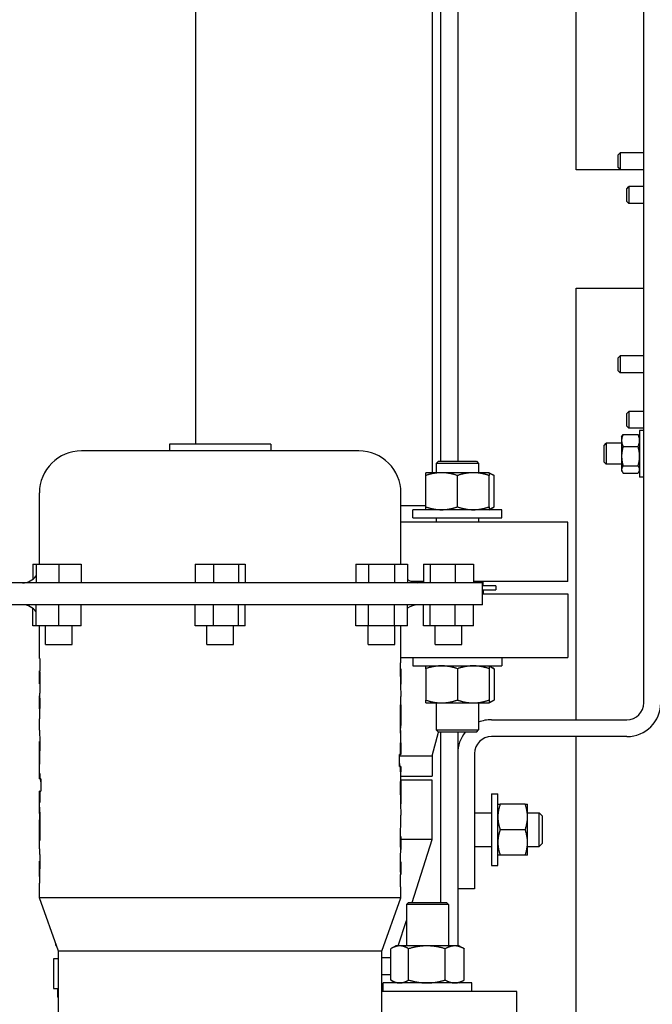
# Model space of a CAD drawing. Header units: inches. Extents: x 5 to 1128, y -85 to 748.
# Tile 116 of 256: x 226 to 235, y 200 to 214. Entities that reach past the tile are written whole.
import ezdxf

# ---------------------------------------------------------------- set-up
doc = ezdxf.new("R2010")
doc.units = ezdxf.units.IN
doc.header["$LTSCALE"] = 32
doc.header["$MEASUREMENT"] = 0
doc.layers.add('Visible (ANSI)', color=7, linetype='Continuous', lineweight=30)

msp = doc.modelspace()

# ---------------------------------------------------------------- linework, layer by layer
at = {"layer": 'Visible (ANSI)'}
for p, q in [((232.30726, 207.73806), (232.30726, 253.79617)), ((232.55726, 253.79617), (232.55726, 207.73806)), ((235.30726, 204.17117), (235.30726, 230.17117)), ((234.30726, 212.04617), (234.30726, 229.73816)), ((228.68276, 215.04617), (228.68276, 207.99161)), ((232.18276, 215.04617), (232.18276, 207.57006)), ((234.92726, 212.2655), (234.957, 212.29617)), ((234.92726, 212.07684), (234.92726, 212.2655)), ((234.957, 212.29617), (234.957, 212.04617)), ((235.30726, 212.29617), (234.957, 212.29617)), ((234.957, 212.04617), (234.30726, 212.04617)), ((234.92726, 212.07684), (234.957, 212.04617)), ((235.30726, 212.04617), (234.957, 212.04617)), ((235.05726, 211.7655), (235.087, 211.79617)), ((235.05726, 211.57684), (235.05726, 211.7655)), ((235.087, 211.79617), (235.087, 211.54617)), ((235.30726, 211.79617), (235.087, 211.79617)), ((235.05726, 211.57684), (235.087, 211.54617)), ((235.30726, 211.54617), (235.087, 211.54617)), ((234.30726, 210.29617), (235.30726, 210.29617)), ((234.30726, 203.92117), (234.30726, 210.29617)), ((234.92726, 209.2655), (234.957, 209.29617)), ((234.92726, 209.07684), (234.92726, 209.2655)), ((234.957, 209.29617), (234.957, 209.04617)), ((235.30726, 209.29617), (234.957, 209.29617)), ((234.92726, 209.07684), (234.957, 209.04617)), ((235.30726, 209.04617), (234.957, 209.04617)), ((235.05726, 208.4455), (235.087, 208.47617)), ((235.087, 208.47617), (235.087, 208.22617)), ((235.30726, 208.47617), (235.087, 208.47617)), ((235.05726, 208.25684), (235.05726, 208.4455)), ((235.05726, 208.25684), (235.087, 208.22617)), ((235.30726, 208.22617), (235.087, 208.22617)), ((235.24476, 208.19363), (235.24476, 207.50613)), ((235.30726, 208.19363), (235.24476, 208.19363)), ((234.97876, 208.09988), (234.98967, 208.11877)), ((234.97876, 208.09988), (234.97876, 208.04582)), ((234.97876, 208.04582), (234.97876, 207.81338)), ((235.00109, 208.13546), (235.22243, 208.13546)), ((235.24476, 208.09988), (235.23386, 208.11877)), ((231.09926, 207.89161), (226.99926, 207.89161)), ((229.79926, 207.99161), (228.29926, 207.99161)), ((228.29926, 207.99161), (228.29926, 207.89161)), ((229.79926, 207.99161), (229.79926, 207.89161)), ((234.71976, 207.97205), (234.7528, 208.00613)), ((234.71976, 207.72771), (234.71976, 207.97205)), ((234.7528, 208.00613), (234.7528, 207.69363)), ((234.97876, 208.00613), (234.7528, 208.00613)), ((235.00109, 207.95618), (235.22243, 207.95618)), ((232.27238, 207.73806), (232.24108, 207.70676)), ((232.27238, 207.73806), (232.83478, 207.73806)), ((232.83478, 207.73806), (232.86608, 207.70676)), ((234.71976, 207.72771), (234.7528, 207.69363)), ((234.97876, 207.81338), (234.97876, 207.61745)), ((232.86608, 207.70676), (232.24108, 207.70676)), ((232.24108, 207.70676), (232.24108, 207.57006)), ((232.86608, 207.70676), (232.86608, 207.57006)), ((234.97876, 207.69363), (234.7528, 207.69363)), ((234.97876, 207.61745), (234.97876, 207.59988)), ((234.97876, 207.59988), (234.98967, 207.58099)), ((235.00109, 207.67059), (235.22243, 207.67059)), ((235.24476, 207.59988), (235.23386, 207.58099)), ((232.31921, 207.57006), (232.08483, 207.57006)), ((232.08483, 207.06493), (232.08483, 207.52819)), ((232.78796, 207.57006), (232.31921, 207.57006)), ((232.55358, 207.06493), (232.55358, 207.52819)), ((233.02233, 207.57006), (232.78796, 207.57006)), ((233.02233, 207.57006), (233.09485, 207.52819)), ((233.02233, 207.06493), (233.02233, 207.52819)), ((233.09485, 207.06493), (233.09485, 207.52819)), ((235.00109, 207.5643), (235.22243, 207.5643)), ((235.30726, 207.50613), (235.24476, 207.50613)), ((226.37926, 206.21861), (226.37926, 207.27161)), ((231.71926, 206.21861), (231.71926, 207.27161)), ((232.08483, 207.08017), (231.71926, 207.08017)), ((233.20983, 207.02306), (231.89733, 207.02306)), ((231.89733, 206.90106), (231.89733, 207.02306)), ((233.02233, 207.02306), (233.09485, 207.06493)), ((233.20983, 206.90106), (233.20983, 207.02306)), ((231.89733, 206.90106), (233.20983, 206.90106)), ((232.24108, 206.90106), (232.24108, 206.84017)), ((232.86608, 206.90106), (232.86608, 206.84017)), ((234.18276, 206.84017), (231.71926, 206.84017)), ((234.18276, 205.96017), (234.18276, 206.84017)), ((226.2809, 206.21861), (226.33226, 206.21861)), ((226.2809, 206.21861), (226.2809, 205.99385)), ((226.33226, 206.21861), (226.66426, 206.21861)), ((226.33226, 206.21861), (226.33226, 205.94261)), ((226.66426, 206.21861), (226.99626, 206.21861)), ((226.66426, 206.21861), (226.66426, 205.94261)), ((226.99626, 206.21861), (226.99626, 205.94261)), ((228.67897, 206.21861), (228.95004, 206.21861)), ((228.67897, 206.21861), (228.67897, 205.94261)), ((228.95004, 206.21861), (229.32034, 206.21861)), ((228.95004, 206.21861), (228.95004, 205.94261)), ((229.32034, 206.21861), (229.41956, 206.21861)), ((229.32034, 206.21861), (229.32034, 205.94261)), ((229.41956, 206.21861), (229.41956, 205.94261)), ((231.0509, 206.21861), (231.0509, 205.94261)), ((231.0509, 206.21861), (231.24258, 206.21861)), ((231.24258, 206.21861), (231.24258, 205.94261)), ((231.24258, 206.21861), (231.62594, 206.21861)), ((231.62594, 206.21861), (231.62594, 205.94261)), ((231.62594, 206.21861), (231.81762, 206.21861)), ((231.81762, 206.21861), (231.81762, 205.94261)), ((232.05186, 206.21861), (232.15109, 206.21861)), ((232.05186, 206.21861), (232.05186, 205.94261)), ((232.15109, 206.21861), (232.52138, 206.21861)), ((232.15109, 206.21861), (232.15109, 205.94261)), ((232.52138, 206.21861), (232.79246, 206.21861)), ((232.52138, 206.21861), (232.52138, 205.94261)), ((232.79246, 206.21861), (232.79246, 205.94261)), ((232.92276, 205.94261), (225.17576, 205.94261)), ((232.05186, 205.96017), (231.87723, 205.96017)), ((234.18276, 205.96017), (232.79246, 205.96017)), ((232.86608, 205.96017), (232.86608, 205.94261)), ((232.92276, 205.61761), (232.92276, 205.94261)), ((233.11976, 205.90056), (232.92276, 205.90056)), ((232.92276, 205.83806), (233.11976, 205.83806)), ((232.93226, 205.83806), (232.93226, 205.77806)), ((232.93276, 205.90056), (232.93276, 205.96017)), ((233.11976, 205.90056), (233.11976, 205.83806)), ((232.92276, 205.77806), (234.18226, 205.77806)), ((234.18226, 205.77806), (234.18226, 204.83806)), ((232.92276, 205.61761), (225.17576, 205.61761)), ((226.2809, 205.30961), (226.2809, 205.56637)), ((226.33226, 205.30961), (226.33226, 205.61761)), ((226.66426, 205.30961), (226.66426, 205.61761)), ((226.99626, 205.30961), (226.99626, 205.61761)), ((228.67897, 205.30961), (228.67897, 205.61761)), ((228.95004, 205.30961), (228.95004, 205.61761)), ((229.32034, 205.30961), (229.32034, 205.61761)), ((229.41956, 205.30961), (229.41956, 205.61761)), ((231.0509, 205.30961), (231.0509, 205.61761)), ((231.24258, 205.30961), (231.24258, 205.61761)), ((231.62594, 205.30961), (231.62594, 205.61761)), ((231.81762, 205.30961), (231.81762, 205.61761)), ((232.05186, 205.30961), (232.05186, 205.61761)), ((232.15109, 205.30961), (232.15109, 205.61761)), ((232.52138, 205.30961), (232.52138, 205.61761)), ((232.79246, 205.30961), (232.79246, 205.61761)), ((226.33226, 205.30961), (226.2809, 205.30961)), ((226.66426, 205.30961), (226.33226, 205.30961)), ((226.37926, 204.82317), (226.37926, 205.30961)), ((226.46726, 205.03361), (226.46726, 205.30961)), ((226.99626, 205.30961), (226.66426, 205.30961)), ((226.86126, 205.03361), (226.86126, 205.30961)), ((228.95004, 205.30961), (228.67897, 205.30961)), ((228.85226, 205.03361), (228.85226, 205.30961)), ((229.32034, 205.30961), (228.95004, 205.30961)), ((229.24626, 205.03361), (229.24626, 205.30961)), ((229.41956, 205.30961), (229.32034, 205.30961)), ((231.24258, 205.30961), (231.0509, 205.30961)), ((231.23726, 205.03361), (231.23726, 205.30961)), ((231.62594, 205.30961), (231.24258, 205.30961)), ((231.81762, 205.30961), (231.62594, 205.30961)), ((231.63126, 205.03361), (231.63126, 205.30961)), ((231.71926, 204.85017), (231.71926, 205.30961)), ((232.15109, 205.30961), (232.05186, 205.30961)), ((232.52138, 205.30961), (232.15109, 205.30961)), ((232.22516, 205.03361), (232.22516, 205.30961)), ((232.79246, 205.30961), (232.52138, 205.30961)), ((232.61916, 205.03361), (232.61916, 205.30961)), ((226.46726, 205.03361), (226.86126, 205.03361)), ((228.85226, 205.03361), (229.24626, 205.03361)), ((231.23726, 205.03361), (231.63126, 205.03361)), ((232.22516, 205.03361), (232.61916, 205.03361)), ((226.38569, 204.82317), (226.37926, 204.82317)), ((226.38569, 204.82317), (226.38569, 204.64279)), ((231.719, 204.83806), (234.18226, 204.83806)), ((231.89733, 204.83806), (231.89733, 204.71606)), ((233.20983, 204.83806), (233.20983, 204.71606)), ((231.71257, 204.67127), (231.71753, 204.67127)), ((231.89733, 204.71606), (233.20983, 204.71606)), ((232.08483, 204.67419), (232.08483, 204.21093)), ((232.55358, 204.67419), (232.55358, 204.21093)), ((233.02233, 204.71606), (233.09485, 204.67419)), ((233.02233, 204.67419), (233.02233, 204.21093)), ((233.09485, 204.67419), (233.09485, 204.21093)), ((226.37926, 204.64279), (226.37941, 204.64279)), ((226.37926, 204.45751), (226.37926, 204.64279)), ((226.38226, 204.64279), (226.37941, 204.64279)), ((226.38583, 204.54533), (226.37998, 204.54533)), ((226.38226, 204.64279), (226.38569, 204.64279)), ((231.71145, 204.55735), (231.71804, 204.55735)), ((231.712, 204.63923), (231.71892, 204.63923)), ((231.71926, 204.45533), (231.71926, 204.65958)), ((226.38706, 204.46612), (226.3794, 204.46612)), ((226.38706, 204.45292), (226.38082, 204.45292)), ((231.71199, 204.47725), (231.71888, 204.47725)), ((231.71259, 204.44342), (231.71753, 204.44342)), ((226.37926, 204.27254), (226.37941, 204.27254)), ((226.37926, 204.08679), (226.37926, 204.27254)), ((226.38213, 204.27254), (226.37941, 204.27254)), ((231.71926, 203.85889), (231.71926, 204.26453)), ((226.38705, 204.09527), (226.3794, 204.09527)), ((226.38564, 204.17508), (226.37998, 204.17508)), ((231.71381, 204.12464), (231.71916, 204.12464)), ((231.71916, 204.13963), (231.71419, 204.13963)), ((231.71916, 204.13963), (231.71916, 204.12464)), ((232.08483, 204.16906), (232.31921, 204.16906)), ((232.24108, 204.16906), (232.24108, 203.76936)), ((232.31921, 204.16906), (232.78796, 204.16906)), ((232.78796, 204.16906), (233.02233, 204.16906)), ((232.86608, 204.16906), (232.86608, 203.76936)), ((233.02233, 204.16906), (233.09485, 204.21093)), ((226.38707, 204.08266), (226.38082, 204.08266)), ((226.37926, 203.76628), (226.37926, 203.90243)), ((231.71145, 203.93566), (231.71804, 203.93566)), ((231.71206, 203.83583), (231.71901, 203.83583)), ((233.05726, 203.92117), (235.05726, 203.92117)), ((231.71284, 203.7934), (231.71474, 203.7934)), ((232.18226, 203.38695), (232.273, 203.73806)), ((232.24108, 203.76936), (232.86608, 203.76936)), ((232.27238, 203.73806), (232.24108, 203.76936)), ((232.83478, 203.73806), (232.27238, 203.73806)), ((232.30726, 201.22245), (232.30726, 203.73806)), ((232.55726, 203.73806), (232.55726, 200.57925)), ((232.83478, 203.73806), (232.86608, 203.76936)), ((235.05726, 203.67117), (233.05726, 203.67117)), ((234.30726, 198.98434), (234.30726, 203.67117)), ((226.37926, 203.37277), (226.37926, 203.59577)), ((226.38546, 203.59908), (226.37937, 203.59908)), ((231.71284, 203.40861), (231.71284, 203.5795)), ((231.71855, 203.5795), (231.71284, 203.5795)), ((231.71855, 203.5795), (231.71855, 203.40861)), ((231.71926, 203.40861), (231.71926, 203.64644)), ((226.38635, 203.37064), (226.37937, 203.37064)), ((226.38704, 203.47878), (226.38048, 203.47878)), ((226.38234, 203.25248), (226.38234, 203.37064)), ((231.69668, 203.22823), (231.69668, 203.40861)), ((231.71284, 203.40861), (231.69668, 203.40861)), ((231.69668, 203.38695), (232.18226, 203.38695)), ((231.71284, 203.40861), (231.71855, 203.40861)), ((231.71926, 203.40861), (231.71855, 203.40861)), ((232.18226, 203.38695), (232.18226, 203.08806)), ((232.80726, 203.42117), (232.80726, 201.42117)), ((231.69668, 203.22823), (231.71284, 203.22823)), ((231.71284, 203.15229), (231.71284, 203.22823)), ((231.71284, 203.22823), (231.71855, 203.22823)), ((231.71855, 203.22823), (231.71926, 203.22823)), ((231.71855, 203.22823), (231.71855, 203.15229)), ((231.71926, 203.08095), (231.71926, 203.22823)), ((226.37926, 203.04785), (226.37926, 203.19514)), ((226.37998, 203.04785), (226.37998, 203.1238)), ((226.38569, 203.1238), (226.37998, 203.1238)), ((226.38569, 203.1238), (226.38569, 203.04785)), ((231.71284, 203.15229), (231.71855, 203.15229)), ((231.71926, 203.08806), (232.18226, 203.08806)), ((226.37998, 203.04785), (226.37926, 203.04785)), ((226.38569, 203.04785), (226.37998, 203.04785)), ((226.40184, 203.04785), (226.38569, 203.04785)), ((226.40184, 203.04785), (226.40184, 202.86748)), ((231.71619, 203.02361), (231.71619, 202.90545)), ((232.18226, 203.02556), (231.71629, 203.02556)), ((232.18226, 202.15056), (232.18226, 203.02556)), ((226.37926, 202.86748), (226.37998, 202.86748)), ((226.37926, 202.62965), (226.37926, 202.86748)), ((226.37998, 202.69659), (226.37998, 202.86748)), ((226.38569, 202.86748), (226.37998, 202.86748)), ((226.38569, 202.86748), (226.40184, 202.86748)), ((226.38569, 202.86748), (226.38569, 202.69659)), ((231.71148, 202.79731), (231.71804, 202.79731)), ((231.71218, 202.90545), (231.71916, 202.90545)), ((231.71926, 202.68032), (231.71926, 202.90332)), ((233.05726, 202.82742), (233.05726, 201.76492)), ((233.05726, 202.82742), (233.15106, 202.82742)), ((233.15106, 201.76492), (233.15106, 202.82742)), ((226.37998, 202.69659), (226.38569, 202.69659)), ((231.71306, 202.67701), (231.71916, 202.67701)), ((233.55557, 202.67117), (233.18456, 202.67117)), ((233.58906, 202.48367), (233.58906, 202.67117)), ((231.71926, 202.37366), (231.71926, 202.50981)), ((232.80726, 202.54617), (233.05726, 202.54617)), ((233.58906, 202.54617), (233.76149, 202.54617)), ((233.76149, 202.04617), (233.76149, 202.54617)), ((233.80726, 202.49898), (233.76149, 202.54617)), ((233.80726, 202.49898), (233.80726, 202.09336)), ((226.37926, 202.01156), (226.37926, 202.4172)), ((226.38646, 202.44026), (226.37951, 202.44026)), ((226.38569, 202.48268), (226.38378, 202.48268)), ((233.58906, 202.10867), (233.58906, 202.48367)), ((226.38707, 202.34043), (226.38048, 202.34043)), ((233.55557, 202.29617), (233.18456, 202.29617)), ((226.37937, 202.13646), (226.37937, 202.15144)), ((226.38472, 202.15144), (226.37937, 202.15144)), ((226.37937, 202.13646), (226.38434, 202.13646)), ((231.71146, 202.19342), (231.71771, 202.19342)), ((231.71147, 202.18082), (231.71913, 202.18082)), ((231.71289, 202.10101), (231.71855, 202.10101)), ((231.71926, 202.00355), (231.71926, 202.1893)), ((232.18226, 202.15056), (231.71926, 202.15056)), ((231.88527, 201.22245), (232.18226, 202.15056)), ((233.58906, 201.92117), (233.58906, 202.10867)), ((233.80726, 202.09336), (233.76149, 202.04617)), ((231.7164, 202.00355), (231.71912, 202.00355)), ((231.71926, 202.00355), (231.71912, 202.00355)), ((232.80726, 202.04617), (233.05726, 202.04617)), ((233.55557, 201.92117), (233.18456, 201.92117)), ((233.58906, 202.04617), (233.76149, 202.04617)), ((226.37926, 201.61651), (226.37926, 201.82076)), ((226.38653, 201.79884), (226.37964, 201.79884)), ((226.38594, 201.83266), (226.381, 201.83266)), ((231.71146, 201.82317), (231.71771, 201.82317)), ((231.71147, 201.80997), (231.71913, 201.80997)), ((231.71926, 201.6333), (231.71926, 201.81858)), ((233.05726, 201.76492), (233.15106, 201.76492)), ((226.38652, 201.63686), (226.3796, 201.63686)), ((226.38708, 201.71874), (226.38048, 201.71874)), ((231.71269, 201.73076), (231.71855, 201.73076)), ((231.71284, 201.45292), (231.71284, 201.6333)), ((231.71627, 201.6333), (231.71284, 201.6333)), ((231.71627, 201.6333), (231.71912, 201.6333)), ((231.71926, 201.6333), (231.71912, 201.6333)), ((226.38596, 201.60482), (226.381, 201.60482)), ((226.37926, 201.28961), (226.37926, 201.42592)), ((231.71284, 201.45292), (231.71926, 201.45292)), ((231.71926, 201.28961), (231.71926, 201.45292)), ((232.80726, 201.42117), (232.55726, 201.42117)), ((231.71926, 201.28961), (226.37926, 201.28961)), ((226.66176, 200.49961), (226.37926, 201.28961)), ((231.43676, 200.49961), (231.71926, 201.28961)), ((231.83044, 201.22245), (231.79914, 201.19115)), ((232.42414, 201.19115), (231.79914, 201.19115)), ((231.79914, 201.19115), (231.79914, 200.57925)), ((231.83044, 201.22245), (232.39284, 201.22245)), ((232.39284, 201.22245), (232.42414, 201.19115)), ((232.42414, 201.19115), (232.42414, 200.57925)), ((231.67944, 200.57925), (231.79914, 200.9533)), ((226.62117, 200.58351), (226.62117, 200.61312)), ((226.62117, 200.58351), (226.63176, 200.58351)), ((231.43676, 200.49961), (226.66176, 200.49961)), ((226.66176, 199.60561), (226.66176, 200.49961)), ((231.43676, 199.60561), (231.43676, 200.49961)), ((231.57045, 200.07412), (231.57045, 200.53738)), ((231.64289, 200.57925), (231.57554, 200.54036)), ((231.70178, 200.57925), (231.64289, 200.57925)), ((232.1037, 200.57925), (231.70178, 200.57925)), ((231.83311, 200.07412), (231.83311, 200.53738)), ((232.51356, 200.57925), (232.1037, 200.57925)), ((232.3743, 200.07412), (232.3743, 200.53738)), ((232.58039, 200.57925), (232.51356, 200.57925)), ((232.58039, 200.57925), (232.64774, 200.54036)), ((232.65283, 200.07412), (232.65283, 200.53738)), ((226.66176, 200.38667), (226.58492, 200.38667)), ((226.58492, 200.38667), (226.58492, 199.94965)), ((231.57045, 200.40056), (231.43676, 200.40056)), ((231.57045, 200.15306), (231.43676, 200.15306)), ((232.76789, 200.03225), (231.45539, 200.03225)), ((231.45539, 199.91025), (231.45539, 200.03225)), ((231.64289, 200.03225), (231.57554, 200.07113)), ((232.58039, 200.03225), (232.64774, 200.07113)), ((232.76789, 199.91025), (232.76789, 200.03225)), ((226.58492, 199.94965), (226.66176, 199.94965)), ((226.64813, 199.94965), (226.64813, 199.82367)), ((233.43226, 199.90306), (231.43676, 199.90306)), ((231.45539, 199.91025), (232.76789, 199.91025)), ((231.79914, 199.91025), (231.79914, 199.90306)), ((232.42414, 199.91025), (232.42414, 199.90306)), ((232.55726, 199.91025), (232.55726, 199.90306)), ((233.43226, 199.21306), (233.43226, 199.90306)), ((226.66176, 199.82367), (226.64813, 199.82367))]:
    msp.add_line(p, q, dxfattribs=at)
for centre, radius, start, end in [((226.99926, 207.27161), 0.62, 90, 180), ((231.09926, 207.27161), 0.62, 0, 90), ((226.12926, 206.19261), 0.25, 270, 324.2918), ((231.96926, 206.19261), 0.25, 232.658985, 270), ((226.12926, 205.36761), 0.25, 35.7082, 90), ((231.96926, 205.36761), 0.25, 90, 127.341015), ((235.05726, 204.17117), 0.25, 270, 0), ((235.05726, 204.17117), 0.5, 270, 0), ((233.05726, 203.42117), 0.5, 90, 112.479901), ((233.05726, 203.42117), 0.5, 140.670477, 180), ((233.05726, 203.42117), 0.25, 90, 180)]:
    msp.add_arc(centre, radius, start, end, dxfattribs=at)
for points, weights in [([(235.00109, 208.13546), (234.97876, 208.08742), (234.97876, 208.04582)], [1, 1.0379548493, 1]), ([(234.97876, 208.04582), (234.97876, 208.00422), (235.00109, 207.95618)], [1, 1.0379548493, 1]), ([(234.98967, 208.11877), (234.99432, 208.12682), (235.00109, 208.13546)], [1.01580521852, 1.01121853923, 1]), ([(235.22243, 208.13546), (235.22921, 208.12682), (235.23386, 208.11877)], [1, 1.01121853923, 1.01580521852]), ([(235.24476, 208.04582), (235.24476, 208.08742), (235.22243, 208.13546)], [1, 1.0379548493, 1]), ([(235.22243, 207.95618), (235.24476, 208.00422), (235.24476, 208.04582)], [1, 1.0379548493, 1]), ([(235.00109, 207.95618), (234.97876, 207.87965), (234.97876, 207.81338)], [1, 1.0379548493, 1]), ([(235.24476, 207.81338), (235.24476, 207.87965), (235.22243, 207.95618)], [1, 1.0379548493, 1]), ([(234.97876, 207.81338), (234.97876, 207.74711), (235.00109, 207.67059)], [1, 1.0379548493, 1]), ([(235.22243, 207.67059), (235.24476, 207.74711), (235.24476, 207.81338)], [1, 1.0379548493, 1]), ([(235.00109, 207.67059), (234.97876, 207.64211), (234.97876, 207.61745)], [1, 1.0379548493, 1]), ([(234.97876, 207.61745), (234.97876, 207.59278), (235.00109, 207.5643)], [1, 1.0379548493, 1]), ([(235.24476, 207.61745), (235.24476, 207.64211), (235.22243, 207.67059)], [1, 1.0379548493, 1]), ([(235.22243, 207.5643), (235.24476, 207.59278), (235.24476, 207.61745)], [1, 1.0379548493, 1]), ([(232.08483, 207.52819), (232.08483, 207.57006), (232.08483, 207.57006)], [1, 1.0379548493, 1]), ([(232.31921, 207.57006), (232.21043, 207.57006), (232.08483, 207.52819)], [1, 1.0379548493, 1]), ([(232.55358, 207.52819), (232.42798, 207.57006), (232.31921, 207.57006)], [1, 1.0379548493, 1]), ([(232.78796, 207.57006), (232.67918, 207.57006), (232.55358, 207.52819)], [1, 1.0379548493, 1]), ([(233.02233, 207.52819), (232.89673, 207.57006), (232.78796, 207.57006)], [1, 1.0379548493, 1]), ([(233.02233, 207.57006), (233.02233, 207.57006), (233.02233, 207.52819)], [1, 1.0379548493, 1]), ([(233.09485, 207.52819), (233.05661, 207.55027), (233.02233, 207.56051)], [1, 1.01965956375, 1.01895290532]), ([(232.08483, 207.06493), (232.21043, 207.02306), (232.31921, 207.02306)], [1, 1.0379548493, 1]), ([(232.08483, 207.02306), (232.08483, 207.02306), (232.08483, 207.06493)], [1, 1.0379548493, 1]), ([(232.31921, 207.02306), (232.42798, 207.02306), (232.55358, 207.06493)], [1, 1.0379548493, 1]), ([(232.55358, 207.06493), (232.67918, 207.02306), (232.78796, 207.02306)], [1, 1.0379548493, 1]), ([(232.78796, 207.02306), (232.89673, 207.02306), (233.02233, 207.06493)], [1, 1.0379548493, 1]), ([(233.02233, 207.03261), (233.05661, 207.04285), (233.09485, 207.06493)], [1.01895290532, 1.01965956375, 1]), ([(233.02233, 207.06493), (233.02233, 207.02306), (233.02233, 207.02306)], [1, 1.0379548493, 1]), ([(232.08483, 204.67419), (232.08483, 204.71606), (232.08483, 204.71606)], [1, 1.0379548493, 1]), ([(232.31921, 204.71606), (232.21043, 204.71606), (232.08483, 204.67419)], [1, 1.0379548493, 1]), ([(232.55358, 204.67419), (232.42798, 204.71606), (232.31921, 204.71606)], [1, 1.0379548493, 1]), ([(232.78796, 204.71606), (232.67918, 204.71606), (232.55358, 204.67419)], [1, 1.0379548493, 1]), ([(233.02233, 204.67419), (232.89673, 204.71606), (232.78796, 204.71606)], [1, 1.0379548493, 1]), ([(233.02233, 204.71606), (233.02233, 204.71606), (233.02233, 204.67419)], [1, 1.0379548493, 1]), ([(233.09485, 204.67419), (233.05661, 204.69627), (233.02233, 204.70651)], [1, 1.01965956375, 1.01895290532]), ([(232.08483, 204.16906), (232.08483, 204.16906), (232.08483, 204.21093)], [1, 1.0379548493, 1]), ([(232.08483, 204.21093), (232.21043, 204.16906), (232.31921, 204.16906)], [1, 1.0379548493, 1]), ([(232.31921, 204.16906), (232.42798, 204.16906), (232.55358, 204.21093)], [1, 1.0379548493, 1]), ([(232.55358, 204.21093), (232.67918, 204.16906), (232.78796, 204.16906)], [1, 1.0379548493, 1]), ([(232.78796, 204.16906), (232.89673, 204.16906), (233.02233, 204.21093)], [1, 1.0379548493, 1]), ([(233.02233, 204.17861), (233.05661, 204.18885), (233.09485, 204.21093)], [1.01895290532, 1.01965956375, 1]), ([(233.02233, 204.21093), (233.02233, 204.16906), (233.02233, 204.16906)], [1, 1.0379548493, 1]), ([(233.15106, 202.67117), (233.15106, 202.67117), (233.18456, 202.67117)], [1, 1.0379548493, 1]), ([(233.18456, 202.67117), (233.15106, 202.57069), (233.15106, 202.48367)], [1, 1.0379548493, 1]), ([(233.55557, 202.67117), (233.58906, 202.67117), (233.58906, 202.67117)], [1, 1.0379548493, 1]), ([(233.58906, 202.48367), (233.58906, 202.57069), (233.55557, 202.67117)], [1, 1.0379548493, 1]), ([(233.15106, 202.48367), (233.15106, 202.39665), (233.18456, 202.29617)], [1, 1.0379548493, 1]), ([(233.55557, 202.29617), (233.58906, 202.39665), (233.58906, 202.48367)], [1, 1.0379548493, 1]), ([(233.18456, 202.29617), (233.15106, 202.19569), (233.15106, 202.10867)], [1, 1.0379548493, 1]), ([(233.58906, 202.10867), (233.58906, 202.19569), (233.55557, 202.29617)], [1, 1.0379548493, 1]), ([(233.15106, 202.10867), (233.15106, 202.02165), (233.18456, 201.92117)], [1, 1.0379548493, 1]), ([(233.55557, 201.92117), (233.58906, 202.02165), (233.58906, 202.10867)], [1, 1.0379548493, 1]), ([(233.18456, 201.92117), (233.15106, 201.92117), (233.15106, 201.92117)], [1, 1.0379548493, 1]), ([(233.58906, 201.92117), (233.58906, 201.92117), (233.55557, 201.92117)], [1, 1.0379548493, 1]), ([(231.70178, 200.57925), (231.64083, 200.57925), (231.57045, 200.53738)], [1, 1.0379548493, 1]), ([(231.83311, 200.53738), (231.76273, 200.57925), (231.70178, 200.57925)], [1, 1.0379548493, 1]), ([(232.1037, 200.57925), (231.97812, 200.57925), (231.83311, 200.53738)], [1, 1.0379548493, 1]), ([(232.3743, 200.53738), (232.22928, 200.57925), (232.1037, 200.57925)], [1, 1.0379548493, 1]), ([(232.51356, 200.57925), (232.44893, 200.57925), (232.3743, 200.53738)], [1, 1.0379548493, 1]), ([(232.65283, 200.53738), (232.5782, 200.57925), (232.51356, 200.57925)], [1, 1.0379548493, 1]), ([(232.64774, 200.54036), (232.65027, 200.5389), (232.65283, 200.53738)], [1.00256693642, 1.00133007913, 1]), ([(231.57045, 200.07412), (231.64083, 200.03225), (231.70178, 200.03225)], [1, 1.0379548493, 1]), ([(231.70178, 200.03225), (231.76273, 200.03225), (231.83311, 200.07412)], [1, 1.0379548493, 1]), ([(231.83311, 200.07412), (231.97812, 200.03225), (232.1037, 200.03225)], [1, 1.0379548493, 1]), ([(232.1037, 200.03225), (232.22928, 200.03225), (232.3743, 200.07412)], [1, 1.0379548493, 1]), ([(232.3743, 200.07412), (232.44893, 200.03225), (232.51356, 200.03225)], [1, 1.0379548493, 1]), ([(232.51356, 200.03225), (232.5782, 200.03225), (232.65283, 200.07412)], [1, 1.0379548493, 1]), ([(232.65283, 200.07412), (232.65027, 200.0726), (232.64774, 200.07113)], [1, 1.00133007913, 1.00256693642])]:
    msp.add_rational_spline(points, weights, degree=2, dxfattribs=at)
for points, knots in [([(231.71145, 204.55735), (231.71147, 204.57648), (231.7115, 204.60227), (231.71218, 204.65249), (231.71265, 204.67963), (231.71461, 204.74439), (231.7158, 204.76943), (231.71723, 204.79952), (231.71772, 204.80935), (231.71858, 204.82749), (231.71928, 204.84087), (231.71927, 204.85018)], [-1.37593403, -1.37593403, -1.37593403, -1.37593403, -0.96191857, -0.96191857, -0.75274992, -0.75274992, -0.4938592, -0.4938592, -0.33890153, -0.33890153, -0.16774018, -0.16774018, -0.16774018, -0.16774018]), ([(231.71753, 204.67127), (231.71824, 204.67095), (231.71879, 204.67062), (231.71923, 204.66477), (231.71929, 204.66161), (231.71921, 204.65141), (231.71906, 204.64525), (231.71892, 204.63923)], [-0.245277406, -0.245277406, -0.245277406, -0.245277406, -0.140404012, -0.140404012, -0.08144237, -0.08144237, 0, 0, 0, 0]), ([(226.3794, 204.46612), (226.37944, 204.46843), (226.37949, 204.47045), (226.37959, 204.47679), (226.37965, 204.48055), (226.37979, 204.49206), (226.37984, 204.49887), (226.37996, 204.51939), (226.37997, 204.53313), (226.37998, 204.54533)], [-0.258965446, -0.258965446, -0.258965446, -0.258965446, -0.183749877, -0.183749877, -0.140575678, -0.140575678, -0.092999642, -0.092999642, 0, 0, 0, 0]), ([(226.37998, 204.54533), (226.37996, 204.55798), (226.37996, 204.56749), (226.37972, 204.60267), (226.37953, 204.62259), (226.37941, 204.64279)], [-0.330137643, -0.330137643, -0.330137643, -0.330137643, -0.177017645, -0.177017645, 0, 0, 0, 0]), ([(226.38226, 204.64279), (226.38328, 204.61452), (226.38475, 204.5798), (226.38696, 204.50946), (226.38703, 204.48024), (226.38708, 204.459)], [-0.289243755, -0.289243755, -0.289243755, -0.289243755, -0.161885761, -0.161885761, 0, 0, 0, 0]), ([(231.71145, 204.55735), (231.71147, 204.53801), (231.71151, 204.51166), (231.71246, 204.44449), (231.71307, 204.4214), (231.71444, 204.37805), (231.7156, 204.34984), (231.71817, 204.29571), (231.71889, 204.28096), (231.71921, 204.26952), (231.71926, 204.26685), (231.71926, 204.26453)], [0, 0, 0, 0, 0.147407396, 0.147407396, 0.286164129, 0.286164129, 0.470937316, 0.470937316, 0.670639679, 0.670639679, 0.743685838, 0.743685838, 0.743685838, 0.743685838]), ([(231.71892, 204.63923), (231.71882, 204.63421), (231.7187, 204.62937), (231.7185, 204.61807), (231.71838, 204.61104), (231.71822, 204.59595), (231.71815, 204.5888), (231.71806, 204.5705), (231.71805, 204.56427), (231.71804, 204.55735)], [-0.657694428, -0.657694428, -0.657694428, -0.657694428, -0.29977258, -0.29977258, -0.115032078, -0.115032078, -0.052730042, -0.052730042, 0, 0, 0, 0]), ([(231.71804, 204.55735), (231.71805, 204.5499), (231.71805, 204.5419), (231.71821, 204.51436), (231.71836, 204.50499), (231.71857, 204.49161), (231.71875, 204.48416), (231.71888, 204.47725)], [-0.131993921, -0.131993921, -0.131993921, -0.131993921, -0.112662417, -0.112662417, -0.080407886, -0.080407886, 0, 0, 0, 0]), ([(226.38082, 204.45292), (226.38029, 204.45303), (226.37988, 204.45263), (226.37921, 204.45524), (226.37918, 204.45623), (226.3794, 204.46612)], [-0.466719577, -0.466719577, -0.466719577, -0.466719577, -0.182887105, -0.182887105, 0, 0, 0, 0]), ([(226.38708, 204.459), (226.38705, 204.44455), (226.38701, 204.42549), (226.3859, 204.37285), (226.38515, 204.35644), (226.38393, 204.3307), (226.38336, 204.32154), (226.38232, 204.30584), (226.38183, 204.30009), (226.38138, 204.2939)], [-0.270083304, -0.270083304, -0.270083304, -0.270083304, -0.219054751, -0.219054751, -0.162259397, -0.162259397, -0.098732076, -0.098732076, 0, 0, 0, 0]), ([(231.71888, 204.47725), (231.71906, 204.46971), (231.71924, 204.46261), (231.7193, 204.44467), (231.71865, 204.44379), (231.71753, 204.44342)], [-0.365603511, -0.365603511, -0.365603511, -0.365603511, -0.237754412, -0.237754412, 0, 0, 0, 0]), ([(226.37998, 204.17508), (226.37996, 204.18723), (226.37995, 204.19832), (226.37972, 204.23218), (226.37953, 204.25214), (226.37941, 204.27254)], [-0.338871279, -0.338871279, -0.338871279, -0.338871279, -0.179108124, -0.179108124, 0, 0, 0, 0]), ([(226.38138, 204.2939), (226.38283, 204.24957), (226.38507, 204.20193), (226.38697, 204.12324), (226.38703, 204.10252), (226.38708, 204.0883)], [-0.290495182, -0.290495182, -0.290495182, -0.290495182, -0.108388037, -0.108388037, 0, 0, 0, 0]), ([(226.38082, 204.08266), (226.38011, 204.0828), (226.37967, 204.08307), (226.37905, 204.08534), (226.37928, 204.09019), (226.3794, 204.09527)], [-0.152889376, -0.152889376, -0.152889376, -0.152889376, -0.09739045, -0.09739045, 0, 0, 0, 0]), ([(226.37926, 203.90245), (226.37926, 203.90286), (226.37943, 203.90395), (226.38054, 203.91386), (226.38134, 203.92196), (226.3827, 203.93844), (226.38352, 203.94979), (226.38463, 203.97037), (226.38501, 203.97845), (226.38568, 203.99517), (226.38627, 204.01115), (226.38702, 204.05658), (226.38705, 204.07384), (226.38708, 204.0883)], [0.020089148, 0.020089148, 0.020089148, 0.020089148, 0.142496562, 0.142496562, 0.291498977, 0.291498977, 0.454404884, 0.454404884, 0.541745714, 0.541745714, 0.632551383, 0.632551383, 0.709902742, 0.709902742, 0.709902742, 0.709902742]), ([(226.3794, 204.09527), (226.37943, 204.09719), (226.37948, 204.09892), (226.37957, 204.10439), (226.37962, 204.10749), (226.3797, 204.11356), (226.37978, 204.11928), (226.37996, 204.14491), (226.37997, 204.16182), (226.37998, 204.17508)], [-0.313179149, -0.313179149, -0.313179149, -0.313179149, -0.232679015, -0.232679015, -0.161369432, -0.161369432, -0.101082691, -0.101082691, 0, 0, 0, 0]), ([(231.71145, 203.93032), (231.71148, 203.95757), (231.71151, 203.99469), (231.71269, 204.06919), (231.71294, 204.08344), (231.71365, 204.11936), (231.71388, 204.12781), (231.71419, 204.13963)], [-0.429730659, -0.429730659, -0.429730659, -0.429730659, -0.162685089, -0.162685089, -0.097711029, -0.097711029, 0, 0, 0, 0]), ([(231.71916, 204.12464), (231.71898, 204.09148), (231.71861, 204.0561), (231.71823, 204.00199), (231.71817, 203.98859), (231.71806, 203.96119), (231.71805, 203.94954), (231.71804, 203.93566)], [-0.349915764, -0.349915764, -0.349915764, -0.349915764, -0.179477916, -0.179477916, -0.105779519, -0.105779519, 0, 0, 0, 0]), ([(231.71923, 203.64596), (231.71914, 203.64648), (231.71889, 203.64776), (231.71786, 203.66346), (231.71729, 203.67288), (231.71604, 203.69896), (231.71556, 203.70916), (231.71444, 203.7378), (231.71319, 203.76862), (231.71153, 203.86577), (231.71148, 203.9073), (231.71145, 203.93032)], [-2.9949455, -2.9949455, -2.9949455, -2.9949455, -1.43232297, -1.43232297, -0.63462385, -0.63462385, -0.37638172, -0.37638172, -0.17547983, -0.17547983, 0, 0, 0, 0]), ([(231.71804, 203.93566), (231.71805, 203.92473), (231.71806, 203.91339), (231.71817, 203.88565), (231.71828, 203.87406), (231.71843, 203.8581), (231.71853, 203.85113), (231.71869, 203.84268), (231.71876, 203.84015), (231.7189, 203.83639), (231.71896, 203.83619), (231.71901, 203.83583)], [-0.107103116, -0.107103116, -0.107103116, -0.107103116, -0.093865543, -0.093865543, -0.07662014, -0.07662014, -0.048661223, -0.048661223, -0.028420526, -0.028420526, 0, 0, 0, 0]), ([(231.71901, 203.83583), (231.71906, 203.83602), (231.7191, 203.83621), (231.71918, 203.83761), (231.7192, 203.8389), (231.71923, 203.84173), (231.71925, 203.84426), (231.71926, 203.84888), (231.71926, 203.8519), (231.71926, 203.85889)], [-0.208573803, -0.208573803, -0.208573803, -0.208573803, -0.188170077, -0.188170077, -0.161000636, -0.161000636, -0.11133592, -0.11133592, -0.07839311, -0.07839311, -0.07839311, -0.07839311]), ([(226.37926, 203.76628), (226.37926, 203.76215), (226.37939, 203.75659), (226.38036, 203.73001), (226.38155, 203.7064), (226.38291, 203.67495), (226.38351, 203.66087), (226.3847, 203.62705), (226.38559, 203.60086), (226.38697, 203.52046), (226.38703, 203.49136), (226.38708, 203.46276)], [-1.19138994, -1.19138994, -1.19138994, -1.19138994, -1.03693999, -1.03693999, -0.6637565, -0.6637565, -0.44910048, -0.44910048, -0.21798425, -0.21798425, 0, 0, 0, 0]), ([(231.71923, 203.64596), (231.71929, 203.64623), (231.7193, 203.64652), (231.71887, 203.65554), (231.71847, 203.66301), (231.71757, 203.68405), (231.71702, 203.69703), (231.71615, 203.72679), (231.71583, 203.73792), (231.7151, 203.77109), (231.7149, 203.78364), (231.71474, 203.7934)], [0, 0, 0, 0, 0.08777644, 0.08777644, 0.159382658, 0.159382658, 0.193784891, 0.193784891, 0.204729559, 0.204729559, 0.214695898, 0.214695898, 0.214695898, 0.214695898]), ([(226.38048, 203.47878), (226.38047, 203.49115), (226.38046, 203.5076), (226.38019, 203.53758), (226.38004, 203.55041), (226.37975, 203.56829), (226.37958, 203.57731), (226.37931, 203.59071), (226.37927, 203.5934), (226.37925, 203.59747), (226.3793, 203.59826), (226.37937, 203.59908)], [-0.588266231, -0.588266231, -0.588266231, -0.588266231, -0.287356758, -0.287356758, -0.15509658, -0.15509658, -0.101177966, -0.101177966, -0.062524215, -0.062524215, 0, 0, 0, 0]), ([(226.37937, 203.37064), (226.3792, 203.37177), (226.37924, 203.37368), (226.37963, 203.38954), (226.37981, 203.39746), (226.37999, 203.40686), (226.38013, 203.41477), (226.38046, 203.44707), (226.38048, 203.46964), (226.38048, 203.47878)], [-0.171686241, -0.171686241, -0.171686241, -0.171686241, -0.136266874, -0.136266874, -0.109349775, -0.109349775, -0.069655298, -0.069655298, 0, 0, 0, 0]), ([(226.37926, 203.19525), (226.37926, 203.19708), (226.37934, 203.19951), (226.37992, 203.21161), (226.38075, 203.22427), (226.3822, 203.24939), (226.38324, 203.26764), (226.38492, 203.31136), (226.38568, 203.33281), (226.38701, 203.40786), (226.38705, 203.44195), (226.38708, 203.46276)], [0.16934218, 0.16934218, 0.16934218, 0.16934218, 0.26481876, 0.26481876, 0.53260212, 0.53260212, 0.81672919, 0.81672919, 1.00367607, 1.00367607, 1.22365302, 1.22365302, 1.22365302, 1.22365302]), ([(231.69669, 203.27483), (231.69758, 203.26764), (231.69862, 203.26081), (231.70099, 203.24888), (231.70303, 203.23999), (231.70777, 203.23018), (231.70971, 203.22851), (231.71147, 203.22823)], [-0.69944738, -0.69944738, -0.69944738, -0.69944738, -0.418127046, -0.418127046, -0.175495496, -0.175495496, 0, 0, 0, 0]), ([(231.71145, 202.81333), (231.71148, 202.8344), (231.71151, 202.85938), (231.71241, 202.92333), (231.71305, 202.9462), (231.71401, 202.97563), (231.71445, 202.98714), (231.71565, 203.01434), (231.71657, 203.03119), (231.71846, 203.06294), (231.719, 203.07166), (231.71924, 203.07861), (231.71926, 203.07988), (231.71926, 203.08092)], [-0.703159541, -0.703159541, -0.703159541, -0.703159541, -0.601021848, -0.601021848, -0.497707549, -0.497707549, -0.42353227, -0.42353227, -0.310406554, -0.310406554, -0.178819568, -0.178819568, -0.141027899, -0.141027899, -0.141027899, -0.141027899]), ([(226.40185, 203.00129), (226.40169, 203.00257), (226.40154, 203.00371), (226.40001, 203.01539), (226.39849, 203.02293), (226.39601, 203.03321), (226.39432, 203.03917), (226.38956, 203.0475), (226.38801, 203.04771), (226.38705, 203.04785)], [-0.315206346, -0.315206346, -0.315206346, -0.315206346, -0.30498921, -0.30498921, -0.197157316, -0.197157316, -0.095409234, -0.095409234, 0, 0, 0, 0]), ([(231.71145, 202.81333), (231.7115, 202.78514), (231.71155, 202.75667), (231.71289, 202.67677), (231.71381, 202.64955), (231.71501, 202.6154), (231.7156, 202.60146), (231.71638, 202.58336), (231.71665, 202.57736), (231.71765, 202.55532), (231.71881, 202.53256), (231.71921, 202.51512), (231.71927, 202.51256), (231.71927, 202.50984)], [0, 0, 0, 0, 0.21488219, 0.21488219, 0.45372915, 0.45372915, 0.67765482, 0.67765482, 0.80462194, 0.80462194, 1.15327815, 1.15327815, 1.19189622, 1.19189622, 1.19189622, 1.19189622]), ([(231.71916, 202.90545), (231.71929, 202.90454), (231.71931, 202.90345), (231.71904, 202.89216), (231.71888, 202.88628), (231.71865, 202.87531), (231.71851, 202.86844), (231.71834, 202.85514), (231.7182, 202.84488), (231.71806, 202.81656), (231.71805, 202.80734), (231.71804, 202.79731)], [-2.08333345, -2.08333345, -2.08333345, -2.08333345, -1.13865646, -1.13865646, -0.54573352, -0.54573352, -0.1893046, -0.1893046, -0.07644518, -0.07644518, 0, 0, 0, 0]), ([(231.71804, 202.79731), (231.71805, 202.78356), (231.71807, 202.77009), (231.71833, 202.73887), (231.71847, 202.72661), (231.7188, 202.70593), (231.71895, 202.69848), (231.7191, 202.6914), (231.71923, 202.6853), (231.71928, 202.67854), (231.71923, 202.67779), (231.71916, 202.67701)], [-4.59810137, -4.59810137, -4.59810137, -4.59810137, -2.53382029, -2.53382029, -1.17186001, -1.17186001, -0.14280507, -0.14280507, -0.05988184, -0.05988184, 0, 0, 0, 0]), ([(226.38378, 202.48268), (226.38363, 202.49231), (226.38341, 202.5056), (226.38265, 202.54007), (226.38231, 202.55175), (226.38133, 202.58458), (226.38068, 202.59843), (226.38027, 202.60791), (226.3798, 202.61756), (226.37921, 202.62989), (226.37925, 202.62989), (226.3793, 202.63013)], [-0.273382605, -0.273382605, -0.273382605, -0.273382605, -0.255207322, -0.255207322, -0.235029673, -0.235029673, -0.158725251, -0.158725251, -0.077432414, -0.077432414, 0, 0, 0, 0]), ([(226.3793, 202.63013), (226.37938, 202.62962), (226.37962, 202.62842), (226.38065, 202.61288), (226.38123, 202.60342), (226.38249, 202.57701), (226.38297, 202.56681), (226.3841, 202.53812), (226.38532, 202.50763), (226.387, 202.41079), (226.38705, 202.36901), (226.38708, 202.34577)], [-2.97296069, -2.97296069, -2.97296069, -2.97296069, -1.42232389, -1.42232389, -0.62843747, -0.62843747, -0.37576277, -0.37576277, -0.1771373, -0.1771373, 0, 0, 0, 0]), ([(226.37926, 202.41721), (226.37926, 202.41835), (226.37926, 202.41934), (226.37926, 202.42449), (226.37927, 202.42803), (226.37929, 202.43368), (226.37931, 202.4362), (226.37939, 202.4397), (226.37945, 202.43998), (226.37951, 202.44026)], [0.1718893, 0.1718893, 0.1718893, 0.1718893, 0.196700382, 0.196700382, 0.319451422, 0.319451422, 0.404405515, 0.404405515, 0.493604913, 0.493604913, 0.493604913, 0.493604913]), ([(226.38048, 202.34043), (226.38048, 202.35136), (226.38047, 202.36271), (226.38036, 202.39046), (226.38025, 202.40206), (226.3801, 202.41804), (226.38, 202.42499), (226.37983, 202.43341), (226.37977, 202.43594), (226.37963, 202.4397), (226.37956, 202.43989), (226.37951, 202.44026)], [-0.106917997, -0.106917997, -0.106917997, -0.106917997, -0.093745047, -0.093745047, -0.076583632, -0.076583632, -0.048680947, -0.048680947, -0.028415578, -0.028415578, 0, 0, 0, 0]), ([(226.38708, 202.34577), (226.38705, 202.31852), (226.38701, 202.2814), (226.38584, 202.20691), (226.38558, 202.19267), (226.38488, 202.15674), (226.38464, 202.14828), (226.38434, 202.13646)], [-0.429012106, -0.429012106, -0.429012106, -0.429012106, -0.162446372, -0.162446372, -0.097656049, -0.097656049, 0, 0, 0, 0]), ([(231.71145, 202.18779), (231.71147, 202.20073), (231.7115, 202.21371), (231.71186, 202.24301), (231.71213, 202.25678), (231.71311, 202.29059), (231.71387, 202.30566), (231.71499, 202.32543), (231.71581, 202.33785), (231.71734, 202.35574), (231.71809, 202.36324), (231.71912, 202.37234), (231.71926, 202.37329), (231.71926, 202.37365)], [-0.960195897, -0.960195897, -0.960195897, -0.960195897, -0.806820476, -0.806820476, -0.676896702, -0.676896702, -0.461690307, -0.461690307, -0.263697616, -0.263697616, -0.129188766, -0.129188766, -0.019817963, -0.019817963, -0.019817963, -0.019817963]), ([(226.37937, 202.15144), (226.37955, 202.18461), (226.37992, 202.21999), (226.38029, 202.2741), (226.38036, 202.2875), (226.38046, 202.3149), (226.38047, 202.32655), (226.38048, 202.34043)], [-0.349918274, -0.349918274, -0.349918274, -0.349918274, -0.179476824, -0.179476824, -0.105767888, -0.105767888, 0, 0, 0, 0]), ([(231.71715, 201.98219), (231.71569, 202.02656), (231.71345, 202.07422), (231.71155, 202.15291), (231.71149, 202.17356), (231.71145, 202.18779)], [-0.291514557, -0.291514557, -0.291514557, -0.291514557, -0.108481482, -0.108481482, 0, 0, 0, 0]), ([(231.71771, 202.19342), (231.71897, 202.19319), (231.71924, 202.19305), (231.71928, 202.18761), (231.71921, 202.1843), (231.71913, 202.18082)], [-0.166596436, -0.166596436, -0.166596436, -0.166596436, -0.066905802, -0.066905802, 0, 0, 0, 0]), ([(231.71913, 202.18082), (231.71909, 202.1789), (231.71905, 202.17717), (231.71895, 202.1717), (231.7189, 202.1686), (231.71882, 202.16253), (231.71875, 202.15681), (231.71857, 202.13118), (231.71856, 202.11427), (231.71855, 202.10101)], [-0.313206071, -0.313206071, -0.313206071, -0.313206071, -0.232692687, -0.232692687, -0.161374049, -0.161374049, -0.101081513, -0.101081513, 0, 0, 0, 0]), ([(231.71855, 202.10101), (231.71856, 202.08886), (231.71858, 202.07777), (231.7188, 202.04391), (231.719, 202.02395), (231.71912, 202.00355)], [-0.338871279, -0.338871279, -0.338871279, -0.338871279, -0.179108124, -0.179108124, 0, 0, 0, 0]), ([(226.37927, 202.01156), (226.37928, 202.00707), (226.37947, 201.99947), (226.38094, 201.96719), (226.3821, 201.9443), (226.38403, 201.89945), (226.38508, 201.87061), (226.38629, 201.81763), (226.3866, 201.79572), (226.38703, 201.75586), (226.38705, 201.73901), (226.38708, 201.71874)], [-0.58233565, -0.58233565, -0.58233565, -0.58233565, -0.502312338, -0.502312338, -0.392237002, -0.392237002, -0.253976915, -0.253976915, -0.154466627, -0.154466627, 0, 0, 0, 0]), ([(231.71145, 201.81709), (231.71148, 201.83106), (231.71152, 201.85131), (231.71263, 201.90291), (231.71334, 201.91867), (231.71453, 201.94418), (231.71511, 201.95356), (231.71618, 201.96999), (231.71669, 201.97587), (231.71715, 201.98219)], [-0.280093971, -0.280093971, -0.280093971, -0.280093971, -0.224326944, -0.224326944, -0.167819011, -0.167819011, -0.100811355, -0.100811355, 0, 0, 0, 0]), ([(226.37964, 201.79884), (226.37946, 201.80638), (226.37929, 201.81348), (226.37922, 201.83142), (226.37987, 201.8323), (226.381, 201.83266)], [-0.365606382, -0.365606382, -0.365606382, -0.365606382, -0.237753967, -0.237753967, 0, 0, 0, 0]), ([(226.38048, 201.71874), (226.38048, 201.72619), (226.38047, 201.73419), (226.38032, 201.76173), (226.38017, 201.7711), (226.37995, 201.78448), (226.37978, 201.79193), (226.37964, 201.79884)], [-0.131994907, -0.131994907, -0.131994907, -0.131994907, -0.112663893, -0.112663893, -0.080413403, -0.080413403, 0, 0, 0, 0]), ([(231.71627, 201.6333), (231.71524, 201.66157), (231.71377, 201.69629), (231.71157, 201.76663), (231.7115, 201.79586), (231.71145, 201.81709)], [-0.289231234, -0.289231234, -0.289231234, -0.289231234, -0.161866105, -0.161866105, 0, 0, 0, 0]), ([(231.71771, 201.82317), (231.71878, 201.82295), (231.71914, 201.8226), (231.71932, 201.81827), (231.71924, 201.81487), (231.71913, 201.80997)], [-0.186895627, -0.186895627, -0.186895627, -0.186895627, -0.090619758, -0.090619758, 0, 0, 0, 0]), ([(231.71913, 201.80997), (231.71909, 201.80766), (231.71904, 201.80564), (231.71893, 201.7993), (231.71887, 201.79554), (231.71874, 201.78403), (231.71868, 201.77722), (231.71856, 201.75669), (231.71856, 201.74296), (231.71855, 201.73076)], [-0.25897504, -0.25897504, -0.25897504, -0.25897504, -0.18375393, -0.18375393, -0.140577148, -0.140577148, -0.092996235, -0.092996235, 0, 0, 0, 0]), ([(226.37926, 201.4259), (226.37925, 201.43075), (226.37946, 201.43657), (226.38036, 201.45901), (226.38153, 201.48105), (226.38313, 201.51561), (226.38437, 201.54196), (226.3861, 201.60814), (226.38647, 201.63086), (226.38703, 201.67829), (226.38705, 201.69713), (226.38708, 201.71874)], [0.108110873, 0.108110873, 0.108110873, 0.108110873, 0.164317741, 0.164317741, 0.330279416, 0.330279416, 0.458394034, 0.458394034, 0.53256655, 0.53256655, 0.641460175, 0.641460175, 0.641460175, 0.641460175]), ([(226.381, 201.60482), (226.37984, 201.60535), (226.37928, 201.60692), (226.37925, 201.6222), (226.37943, 201.62933), (226.3796, 201.63686)], [-0.252951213, -0.252951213, -0.252951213, -0.252951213, -0.101815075, -0.101815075, 0, 0, 0, 0]), ([(226.3796, 201.63686), (226.37971, 201.64188), (226.37983, 201.64672), (226.38003, 201.65802), (226.38015, 201.66505), (226.38031, 201.68014), (226.38038, 201.68729), (226.38047, 201.70559), (226.38048, 201.71182), (226.38048, 201.71874)], [-0.658212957, -0.658212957, -0.658212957, -0.658212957, -0.299903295, -0.299903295, -0.115041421, -0.115041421, -0.052727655, -0.052727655, 0, 0, 0, 0]), ([(231.71855, 201.73076), (231.71856, 201.71811), (231.71857, 201.7086), (231.71881, 201.67342), (231.719, 201.6535), (231.71912, 201.6333)], [-0.33013765, -0.33013765, -0.33013765, -0.33013765, -0.177017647, -0.177017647, 0, 0, 0, 0])]:
    msp.add_open_spline(points, degree=3, knots=knots, dxfattribs=at)
for points in [[(231.71416, 203.83583), (231.71435, 203.81967), (231.71453, 203.80785), (231.71474, 203.7934)], [(226.38437, 202.44026), (226.38418, 202.45642), (226.384, 202.46824), (226.38378, 202.48268)]]:
    msp.add_open_spline(points, degree=3, dxfattribs=at)

doc.saveas('drawing.dxf')
